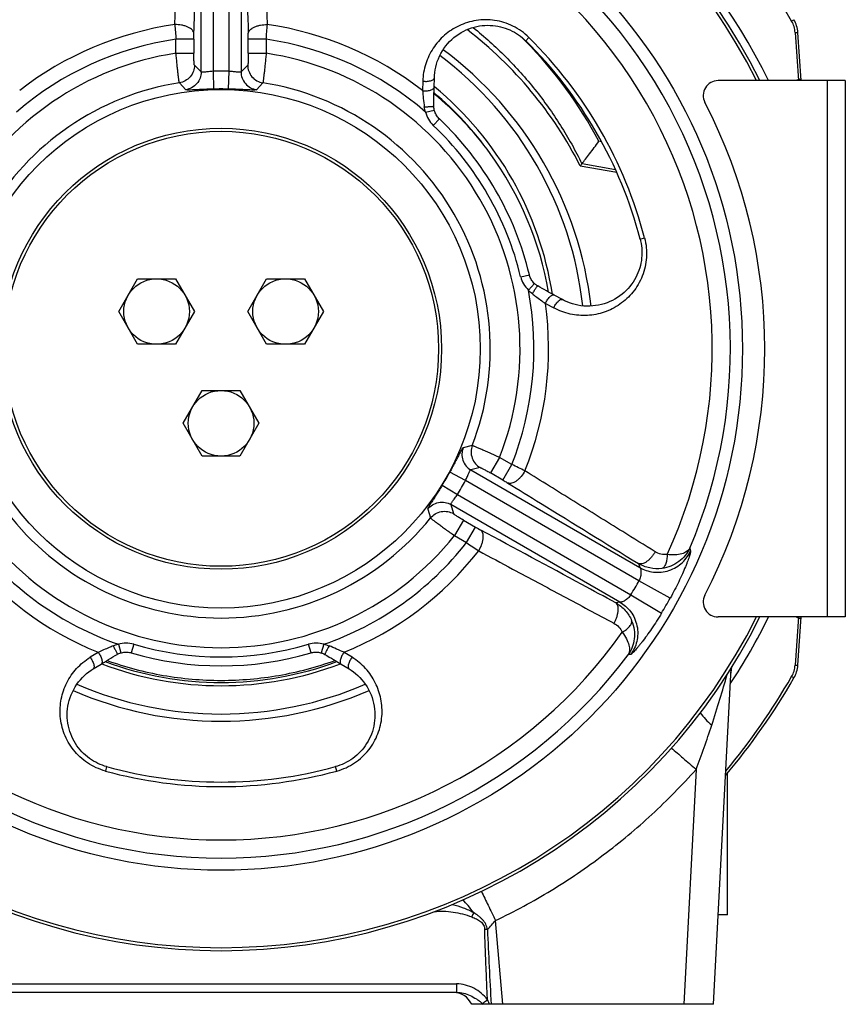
# Model space of a CAD drawing. Extents: x -3094 to 1181, y 8 to 2279.
# Tile 52 of 72: x -790 to -513, y 940 to 1270. Entities that reach past the tile are written whole.
import ezdxf

# ---------------------------------------------------------------- set-up
doc = ezdxf.new("R2010")
doc.units = 0
doc.header["$LTSCALE"] = 65.395
doc.layers.get('0').update_dxf_attribs({"linetype": 'CONTINUOUS'})

msp = doc.modelspace()

# ---------------------------------------------------------------- linework, layer by layer
at = {"color": 9, "linetype": 'CONTINUOUS'}
for p, q in [((-725.6, 1320.1), (-725.6, 1252.85)), ((-720.19, 1252.85), (-720.19, 1320.1)), ((-729.6, 1252.6), (-729.6, 1318.14)), ((-716.2, 1318.14), (-716.2, 1252.6)), ((-531.41, 1269.71), (-530.63, 1270.15)), ((-530.23, 1265.85), (-529.1, 1249.7)), ((-738.03, 1258.88), (-738.03, 1263.6)), ((-732.03, 1263.6), (-738.03, 1263.6)), ((-732.03, 1263.6), (-732.03, 1258.88)), ((-713.76, 1258.88), (-713.76, 1263.6)), ((-707.77, 1263.6), (-713.76, 1263.6)), ((-707.77, 1263.6), (-707.77, 1258.88)), ((-619.58, 1264.18), (-620.66, 1263.09)), ((-738.03, 1258.88), (-732.03, 1258.88)), ((-713.76, 1258.88), (-707.77, 1258.88)), ((-731.84, 1254.87), (-729.6, 1252.6)), ((-725.6, 1252.85), (-725.43, 1246.86)), ((-720.37, 1246.86), (-720.19, 1252.85)), ((-716.2, 1252.6), (-713.96, 1254.87)), ((-655.21, 1249.54), (-655.3, 1246.37)), ((-529.12, 1250.06), (-529.89, 1249.7)), ((-519.4, 1069.7), (-519.4, 1249.7)), ((-736.9, 1248.96), (-734.78, 1246.66)), ((-711.02, 1246.66), (-708.89, 1248.96)), ((-651.39, 1247.7), (-651.28, 1247.61)), ((-651.39, 1247.7), (-651.28, 1247.6)), ((-654.25, 1239.15), (-651.33, 1239.83)), ((-649.62, 1236.86), (-651.69, 1234.68)), ((-595.17, 1229.18), (-596.11, 1229.35)), ((-601.75, 1221.91), (-590.55, 1219.9)), ((-582.24, 1196.54), (-580.76, 1196.93)), ((-622.35, 1183.87), (-619.43, 1184.57)), ((-619.77, 1179.42), (-617.71, 1181.61)), ((-614.04, 1174.9), (-611.25, 1173.4)), ((-638.6, 1127.2), (-641.64, 1126.5)), ((-629.44, 1123.21), (-632.43, 1118.02)), ((-625.35, 1120.85), (-629.44, 1123.21)), ((-628.34, 1115.66), (-625.35, 1120.85)), ((-640.87, 1115.46), (-646.14, 1118.31)), ((-636, 1119.85), (-639.09, 1119.05)), ((-639.09, 1119.05), (-582.33, 1086.28)), ((-628.34, 1115.66), (-632.43, 1118.02)), ((-648.67, 1113.92), (-643.58, 1110.78)), ((-582.64, 1081.84), (-640.87, 1115.46)), ((-643.58, 1110.78), (-585.34, 1077.16)), ((-589.03, 1074.67), (-645.79, 1107.45)), ((-645.79, 1107.45), (-644.94, 1104.37)), ((-653.52, 1105.93), (-652.6, 1102.94)), ((-641.57, 1102.19), (-644.56, 1097)), ((-641.57, 1102.19), (-637.48, 1099.83)), ((-640.48, 1094.64), (-637.48, 1099.83)), ((-644.56, 1097), (-640.48, 1094.64)), ((-582.85, 1087.62), (-582.33, 1086.28)), ((-572.16, 1076.03), (-582.64, 1081.84)), ((-589.03, 1074.67), (-590.45, 1074.45)), ((-585.34, 1077.16), (-575.07, 1070.99)), ((-529.1, 1069.7), (-530.23, 1053.55)), ((-529.89, 1069.7), (-529.12, 1069.34)), ((-764.16, 1057.82), (-766.86, 1056.16)), ((-757.38, 1060.52), (-756.51, 1057.65)), ((-752.23, 1060.53), (-753.08, 1057.66)), ((-692.71, 1057.66), (-693.56, 1060.53)), ((-688.41, 1060.52), (-689.28, 1057.65)), ((-678.94, 1056.16), (-681.63, 1057.82)), ((-530.63, 1049.24), (-531.41, 1049.69)), ((-761.32, 1019.46), (-761.72, 1017.99)), ((-684.07, 1017.99), (-684.47, 1019.46)), ((-563.5, 1018.54), (-567.63, 939.7)), ((-628.33, 939.7), (-630.79, 967.82)), ((-802.04, 946.54), (-643.85, 946.54)), ((-643.85, 946.54), (-643.85, 943.7)), ((-635.23, 939.98), (-634.92, 939.7))]:
    msp.add_line(p, q, dxfattribs=at)
at = {"color": 6, "linetype": 'CONTINUOUS'}
for p, q in [((-528.19, 1249.7), (-529.32, 1265.87)), ((-602.35, 1221.1), (-590.13, 1218.95)), ((-757.25, 1172.2), (-750.9, 1183.2)), ((-750.9, 1183.2), (-738.2, 1183.2)), ((-738.2, 1183.2), (-731.85, 1172.2)), ((-713.95, 1172.2), (-707.6, 1183.2)), ((-707.6, 1183.2), (-694.9, 1183.2)), ((-694.9, 1183.2), (-688.54, 1172.2)), ((-750.9, 1161.2), (-757.25, 1172.2)), ((-731.85, 1172.2), (-738.2, 1161.2)), ((-707.6, 1161.2), (-713.95, 1172.2)), ((-688.54, 1172.2), (-694.9, 1161.2)), ((-738.2, 1161.2), (-750.9, 1161.2)), ((-694.9, 1161.2), (-707.6, 1161.2)), ((-735.6, 1134.7), (-729.25, 1145.7)), ((-729.25, 1145.7), (-716.55, 1145.7)), ((-716.55, 1145.7), (-710.19, 1134.7)), ((-729.25, 1123.7), (-735.6, 1134.7)), ((-710.19, 1134.7), (-716.55, 1123.7)), ((-716.55, 1123.7), (-729.25, 1123.7)), ((-529.32, 1053.52), (-528.19, 1069.7)), ((-557.63, 939.7), (-551.73, 1052.44)), ((-552.9, 969.7), (-552.9, 1017.35)), ((-552.9, 969.7), (-556.06, 969.7)), ((-643.85, 943.7), (-802.04, 943.7)), ((-557.63, 939.7), (-638.77, 939.7))]:
    msp.add_line(p, q, dxfattribs=at)
at = {"color": 7, "linetype": 'CONTINUOUS'}
for p, q in [((-651.4, 1247.46), (-651.32, 1250.64)), ((-513.4, 1249.7), (-556.08, 1249.7)), ((-513.4, 1249.7), (-513.4, 1069.7)), ((-608.35, 1176.21), (-611.14, 1177.73)), ((-513.4, 1069.7), (-556.08, 1069.7)), ((-765.87, 1052.24), (-763.15, 1053.9)), ((-682.64, 1053.9), (-679.92, 1052.24))]:
    msp.add_line(p, q, dxfattribs=at)
for points in [[(-651.32, 1250.64), (-651.29, 1251.45), (-651.2, 1252.38), (-651.06, 1253.32), (-650.87, 1254.26), (-650.63, 1255.19), (-650.33, 1256.12), (-649.98, 1257.04), (-649.58, 1257.95), (-649.13, 1258.83), (-648.63, 1259.69), (-648.09, 1260.53), (-647.5, 1261.33), (-646.86, 1262.1), (-646.19, 1262.83), (-645.48, 1263.52), (-644.73, 1264.16), (-643.96, 1264.77), (-643.15, 1265.32), (-642.33, 1265.83), (-641.48, 1266.3), (-640.62, 1266.71), (-639.74, 1267.07), (-638.85, 1267.39), (-637.96, 1267.65), (-637.06, 1267.87), (-636.16, 1268.04), (-635.25, 1268.16), (-634.36, 1268.24), (-633.46, 1268.27), (-632.58, 1268.26), (-631.7, 1268.2), (-630.83, 1268.11), (-629.98, 1267.97), (-629.14, 1267.79), (-628.31, 1267.57), (-627.5, 1267.32), (-626.71, 1267.03), (-625.94, 1266.71), (-625.19, 1266.35), (-624.46, 1265.96), (-623.75, 1265.54), (-623.06, 1265.09), (-622.4, 1264.6), (-621.76, 1264.09), (-621.14, 1263.55), (-620.66, 1263.09)], [(-651.48, 1241.19), (-651.48, 1241.95), (-651.47, 1242.85), (-651.46, 1243.73), (-651.45, 1244.57), (-651.44, 1245.38), (-651.43, 1246.16), (-651.41, 1246.91), (-651.4, 1247.46)], [(-651.33, 1239.83), (-651.36, 1239.98), (-651.41, 1240.27), (-651.45, 1240.54), (-651.47, 1240.82), (-651.48, 1241.09), (-651.48, 1241.19)], [(-649.62, 1236.86), (-649.8, 1237.03), (-650.05, 1237.31), (-650.28, 1237.6), (-650.5, 1237.91), (-650.69, 1238.23), (-650.87, 1238.56), (-651.03, 1238.9), (-651.16, 1239.25), (-651.27, 1239.61), (-651.33, 1239.83)], [(-582.24, 1196.54), (-582.08, 1195.88), (-581.92, 1195.08), (-581.79, 1194.27), (-581.71, 1193.45), (-581.66, 1192.63), (-581.65, 1191.8), (-581.68, 1190.97), (-581.75, 1190.14), (-581.85, 1189.31), (-582, 1188.49), (-582.18, 1187.66), (-582.41, 1186.84), (-582.68, 1186.02), (-582.98, 1185.21), (-583.33, 1184.41), (-583.72, 1183.63), (-584.16, 1182.85), (-584.63, 1182.09), (-585.15, 1181.35), (-585.71, 1180.63), (-586.3, 1179.94), (-586.94, 1179.27), (-587.62, 1178.63), (-588.34, 1178.02), (-589.09, 1177.44), (-589.88, 1176.9), (-590.71, 1176.4), (-591.56, 1175.94), (-592.44, 1175.52), (-593.35, 1175.15), (-594.29, 1174.83), (-595.24, 1174.56), (-596.21, 1174.34), (-597.19, 1174.18), (-598.18, 1174.07), (-599.18, 1174.01), (-600.17, 1174.01), (-601.16, 1174.06), (-602.15, 1174.17), (-603.12, 1174.33), (-604.07, 1174.54), (-605, 1174.8), (-605.91, 1175.11), (-606.79, 1175.46), (-607.64, 1175.85), (-608.35, 1176.21)], [(-617.71, 1181.61), (-617.89, 1181.78), (-618.14, 1182.06), (-618.38, 1182.35), (-618.59, 1182.65), (-618.79, 1182.97), (-618.97, 1183.3), (-619.13, 1183.64), (-619.26, 1183.99), (-619.38, 1184.35), (-619.43, 1184.57)], [(-616.61, 1180.8), (-616.71, 1180.86), (-616.94, 1181), (-617.17, 1181.16), (-617.39, 1181.33), (-617.61, 1181.52), (-617.71, 1181.61)], [(-611.14, 1177.73), (-611.64, 1178.01), (-612.29, 1178.37), (-612.97, 1178.74), (-613.68, 1179.14), (-614.42, 1179.55), (-615.18, 1179.98), (-615.96, 1180.43), (-616.61, 1180.8)], [(-757.76, 1057.1), (-757.66, 1057.16), (-757.43, 1057.29), (-757.18, 1057.4), (-756.92, 1057.51), (-756.64, 1057.61), (-756.51, 1057.65)], [(-756.51, 1057.65), (-756.28, 1057.71), (-755.91, 1057.8), (-755.54, 1057.86), (-755.17, 1057.89), (-754.79, 1057.9), (-754.42, 1057.89), (-754.04, 1057.86), (-753.67, 1057.8), (-753.31, 1057.72), (-753.08, 1057.66)], [(-692.71, 1057.66), (-692.47, 1057.72), (-692.11, 1057.8), (-691.74, 1057.86), (-691.36, 1057.89), (-690.99, 1057.9), (-690.61, 1057.89), (-690.24, 1057.85), (-689.87, 1057.79), (-689.51, 1057.71), (-689.28, 1057.65)], [(-689.28, 1057.65), (-689.14, 1057.6), (-688.87, 1057.51), (-688.6, 1057.4), (-688.36, 1057.28), (-688.12, 1057.15), (-688.03, 1057.1)], [(-763.15, 1053.9), (-762.67, 1054.19), (-762.03, 1054.58), (-761.36, 1054.98), (-760.66, 1055.4), (-759.94, 1055.83), (-759.19, 1056.27), (-758.41, 1056.73), (-757.76, 1057.1)], [(-688.03, 1057.1), (-687.37, 1056.72), (-686.59, 1056.26), (-685.84, 1055.82), (-685.12, 1055.39), (-684.42, 1054.97), (-683.75, 1054.57), (-683.11, 1054.18), (-682.64, 1053.9)], [(-761.32, 1019.46), (-761.97, 1019.65), (-762.75, 1019.92), (-763.51, 1020.21), (-764.26, 1020.55), (-764.99, 1020.92), (-765.71, 1021.32), (-766.42, 1021.76), (-767.1, 1022.23), (-767.77, 1022.74), (-768.41, 1023.28), (-769.04, 1023.85), (-769.64, 1024.46), (-770.21, 1025.1), (-770.76, 1025.77), (-771.27, 1026.47), (-771.76, 1027.21), (-772.21, 1027.97), (-772.63, 1028.76), (-773.02, 1029.57), (-773.36, 1030.42), (-773.66, 1031.28), (-773.92, 1032.17), (-774.14, 1033.08), (-774.31, 1034.01), (-774.43, 1034.95), (-774.51, 1035.9), (-774.53, 1036.87), (-774.5, 1037.84), (-774.42, 1038.81), (-774.28, 1039.78), (-774.09, 1040.75), (-773.85, 1041.71), (-773.56, 1042.66), (-773.21, 1043.59), (-772.81, 1044.51), (-772.36, 1045.4), (-771.86, 1046.26), (-771.32, 1047.09), (-770.74, 1047.89), (-770.11, 1048.65), (-769.46, 1049.37), (-768.76, 1050.05), (-768.05, 1050.68), (-767.3, 1051.27), (-766.54, 1051.81), (-765.87, 1052.24)], [(-679.92, 1052.24), (-679.25, 1051.81), (-678.48, 1051.26), (-677.74, 1050.67), (-677.02, 1050.04), (-676.33, 1049.36), (-675.67, 1048.64), (-675.05, 1047.88), (-674.46, 1047.08), (-673.92, 1046.25), (-673.43, 1045.39), (-672.98, 1044.5), (-672.58, 1043.58), (-672.23, 1042.65), (-671.94, 1041.7), (-671.7, 1040.74), (-671.51, 1039.77), (-671.37, 1038.8), (-671.29, 1037.83), (-671.26, 1036.85), (-671.29, 1035.89), (-671.36, 1034.94), (-671.48, 1034), (-671.65, 1033.07), (-671.87, 1032.16), (-672.13, 1031.27), (-672.44, 1030.41), (-672.78, 1029.56), (-673.17, 1028.75), (-673.59, 1027.96), (-674.04, 1027.2), (-674.53, 1026.46), (-675.04, 1025.76), (-675.59, 1025.09), (-676.17, 1024.45), (-676.76, 1023.85), (-677.39, 1023.27), (-678.03, 1022.73), (-678.7, 1022.23), (-679.39, 1021.75), (-680.09, 1021.32), (-680.81, 1020.91), (-681.54, 1020.54), (-682.29, 1020.21), (-683.06, 1019.91), (-683.83, 1019.65), (-684.47, 1019.46)]]:
    msp.add_lwpolyline(points, dxfattribs=at)
for radius in [175, 87]:
    msp.add_circle((-722.9, 1159.7), radius, dxfattribs=at)
at = {"color": 6, "linetype": 'CONTINUOUS'}
for centre, radius in [((-722.9, 1159.7), 74), ((-722.9, 1159.7), 73), ((-744.55, 1172.2), 11), ((-701.25, 1172.2), 11), ((-722.9, 1134.7), 11)]:
    msp.add_circle(centre, radius, dxfattribs=at)
at = {"color": 9, "linetype": 'CONTINUOUS'}
for centre, radius, start, end in [((-722.9, 1159.7), 220.84, 29.8768, 72.5533), ((-722.9, 1159.7), 204.6, 26.0978, 69.0577), ((-722.9, 1159.7), 170.93, 96.9421, 203.0579), ((-722.9, 1159.7), 170.93, 336.9421, 83.0579), ((-722.9, 1159.7), 164.85, 95.2438, 204.7562), ((-722.9, 1159.7), 164.85, 335.2438, 84.7562), ((-22999.57, 2015.76), 22273.7, 358.077459, 358.209864), ((25147.99, 2132.13), 25869.79, 181.799083, 181.913083), ((-539.22, 1265.22), 9.01, 4.0079, 29.8736), ((-722.9, 1159.7), 109.91, 98.1159, 127.9489), ((-407.22, 1292.3), 332.05, 184.1084, 184.958), ((-1016.51, 1290.55), 309.92, 355.0117, 355.9219), ((-722.9, 1159.7), 109.91, 52.0511, 81.8843), ((-722.9, 1159.7), 105, 98.2841, 130.8281), ((-781.24, 1263.68), 67.48, 359.9331, 1.6227), ((-722.9, 1159.7), 105, 49.1719, 81.7159), ((-722.92, 1162.26), 143.46, 44.5973, 45.4756), ((-722.89, 1162.28), 143.43, 27.8773, 44.5981), ((-722.9, 1159.7), 146.93, 14.6783, 45.3217), ((-722.9, 1159.7), 100.33, 98.6725, 201.3275), ((-722.9, 1159.7), 100.33, 338.6725, 81.3275), ((-722.9, 1160.49), 122.17, 6.3948, 53.0622), ((-722.9, 1159.7), 93.19, 88.3372, 91.6628), ((-722.9, 1159.7), 90.35, 98.9163, 201.0837), ((-722.9, 1159.7), 87.2, 88.3372, 91.6628), ((-722.9, 1159.7), 90.35, 338.9163, 81.0837), ((-452.77, 1266.54), 203.54, 185.6878, 187.2226), ((-722.9, 1160.84), 112.51, 8.8014, 50.4596), ((-722.9, 1160.7), 111, 35.5833, 49.9184), ((-645.5, 1241.2), 8.99, 193.202, 226.4823), ((-722.9, 1159.7), 103.41, 13.52, 46.48), ((-613.61, 1185.97), 8.99, 193.5177, 226.798), ((-722.9, 1159.7), 105, 338.2841, 10.8281), ((-722.9, 1159.7), 109.91, 338.1156, 7.9489), ((-756.41, 839.94), 309.98, 64.0782, 64.9882), ((-722.9, 1159.7), 87.2, 328.3372, 331.6628), ((-722.9, 1159.7), 93.19, 328.3372, 331.6628), ((-722.9, 1159.7), 90.35, 218.9163, 321.0837), ((-603.67, 1158.24), 67.49, 239.9331, 241.6226), ((-722.9, 1159.7), 105, 218.2841, 250.8281), ((-722.9, 1159.7), 100.33, 218.6725, 321.3275), ((-722.9, 1159.7), 105, 289.1719, 321.7159), ((-450.32, 1366.64), 331.88, 235.0418, 235.8918), ((-722.9, 1159.7), 109.91, 218.1156, 247.9489), ((-722.9, 1159.7), 109.91, 292.0511, 321.8841), ((-722.9, 1159.7), 160.42, 329.0341, 330.9659), ((-722.9, 1159.7), 172.4, 329.0341, 330.9659), ((-722.9, 1159.7), 204.6, 326.6456, 333.9022), ((-722.9, 1159.7), 164.85, 215.2438, 324.7562), ((-754.78, 1051.92), 8.99, 73.5177, 106.798), ((-691.01, 1051.92), 8.99, 73.202, 106.4823), ((-722.9, 1159.7), 103.41, 253.52, 286.48), ((-765.43, 872.34), 203.54, 65.6878, 67.2226), ((-722.9, 1159.7), 170.93, 216.9421, 323.0579), ((-722.9, 1158.7), 111, 249.5021, 290.4979), ((-722.9, 1159.12), 112.5, 249.1324, 290.8676), ((-539.22, 1054.18), 9.01, 330.124, 355.9954), ((-722.9, 1159.7), 220.84, 320.082, 330.1231), ((-722.9, 1159.31), 122.18, 246.6662, 293.3337), ((-722.9, 1159.7), 146.93, 254.6783, 285.3217), ((-511.89, 918.99), 136.38, 157.8241, 158.4705), ((-632.66, 908.93), 55.86, 90.891, 91.8091), ((1594.69, 1065.52), 2230.49, 182.58875, 183.23388)]:
    msp.add_arc(centre, radius, start, end, dxfattribs=at)
at = {"color": 7, "linetype": 'CONTINUOUS'}
for centre, radius, start, end in [((-722.9, 1159.7), 202, 26.461, 153.539), ((-722.9, 1159.7), 201, 26.6027, 153.3972), ((-722.9, 1159.7), 145.41, 14.6784, 45.3216), ((-556.08, 1244.7), 5, 90, 207.3522), ((-720.4, 1159.7), 180, 332.6478, 27.3522), ((-722.9, 1159.7), 106.41, 13.5201, 46.4799), ((-556.08, 1074.7), 5, 152.6478, 270), ((-722.9, 1159.7), 202, 206.461, 333.539), ((-722.9, 1159.7), 201, 206.6027, 333.3972), ((-722.9, 1159.7), 106.41, 253.5201, 286.4799), ((-722.9, 1159.7), 145.41, 254.6784, 285.3216)]:
    msp.add_arc(centre, radius, start, end, dxfattribs=at)
at = {"color": 6, "linetype": 'CONTINUOUS'}
for centre, radius, start, end in [((-539.3, 1265.17), 10, 4, 29.8769), ((-722.9, 1159.7), 135.28, 26.9943, 52.373), ((-722.9, 1159.7), 125, 6.5874, 53.4125), ((-721.62, 1160.61), 110.01, 36.0056, 50.3618), ((-722.9, 1159.7), 111.58, 9.8231, 35.9961), ((-599.81, 1220.35), 2.5, 141.1447, 143.5792), ((-536.83, 1049.99), 15, 169.7043, 176.8441), ((-539.3, 1054.22), 10, 330.1231, 356), ((-722.9, 1159.7), 221.74, 319.7722, 330.1231), ((-722.9, 1159.7), 125, 246.5877, 293.4123), ((-645.1, 936.7), 7, 25.3769, 90)]:
    msp.add_arc(centre, radius, start, end, dxfattribs=at)
at = {"color": 9, "linetype": 'CONTINUOUS'}
for points, knots in [([(-732.01, 1265.59), (-731.88, 1269.88), (-731.38, 1287.02), (-730.88, 1304.17), (-730.5, 1317.02)], [0, 0, 0, 0, 0.250179, 1, 1, 1, 1]), ([(-715.29, 1317.02), (-715.17, 1312.74), (-714.66, 1295.59), (-714.16, 1278.45), (-713.79, 1265.59)], [0, 0, 0, 0, 0.249851, 1, 1, 1, 1]), ([(-619.58, 1264.18), (-620.37, 1264.95), (-622.06, 1266.37), (-624.89, 1268.06), (-627.92, 1269.27), (-632.05, 1270.21), (-637.28, 1270.19), (-643.11, 1268.39), (-648.09, 1265.13), (-651.94, 1260.7), (-654.48, 1255.4), (-655.15, 1251.5), (-655.21, 1249.54)], [0, 0, 0, 0, 0.068086, 0.135771, 0.202707, 0.268649, 0.396727, 0.52043, 0.640822, 0.75953, 0.878515, 1, 1, 1, 1]), ([(-732.01, 1265.59), (-732.02, 1265.78), (-732.14, 1266.18), (-732.55, 1266.74), (-733.19, 1267.26), (-734.03, 1267.72), (-735.04, 1268.09), (-736.51, 1268.43), (-737.66, 1268.52), (-738.41, 1268.51)], [0, 0, 0, 0, 0.074313, 0.163311, 0.271827, 0.400366, 0.544975, 0.698538, 1, 1, 1, 1]), ([(-713.79, 1265.59), (-713.77, 1265.78), (-713.65, 1266.18), (-713.24, 1266.74), (-712.6, 1267.26), (-711.76, 1267.72), (-710.75, 1268.09), (-709.28, 1268.43), (-708.14, 1268.52), (-707.38, 1268.51)], [0, 0, 0, 0, 0.074313, 0.163311, 0.271827, 0.400365, 0.544974, 0.698538, 1, 1, 1, 1]), ([(-638.31, 1267.56), (-634.48, 1264.47), (-627.17, 1257.88), (-617.34, 1246.86), (-608.78, 1234.84), (-603.97, 1226.24), (-601.82, 1221.83)], [0, 0, 0, 0, 0.250051, 0.500068, 0.75005, 1, 1, 1, 1]), ([(-530.23, 1265.85), (-530.12, 1265.86), (-529.95, 1265.87), (-529.73, 1265.88), (-529.59, 1265.88), (-529.48, 1265.88), (-529.4, 1265.88), (-529.35, 1265.88), (-529.33, 1265.88), (-529.32, 1265.87), (-529.32, 1265.87)], [0, 0, 0, 0, 0.375003, 0.552807, 0.710013, 0.836832, 0.928078, 0.981153, 0.994324, 1, 1, 1, 1]), ([(-732.03, 1263.6), (-732.03, 1263.77), (-732.03, 1264.44), (-732.02, 1265.1), (-732.01, 1265.59)], [0, 0, 0, 0, 0.260325, 1, 1, 1, 1]), ([(-736.9, 1248.96), (-736.91, 1248.99), (-736.93, 1249.08), (-736.97, 1249.27), (-737.01, 1249.54), (-737.07, 1249.89), (-737.12, 1250.33), (-737.22, 1251.06), (-737.34, 1252.14), (-737.51, 1253.6), (-737.68, 1255.25), (-737.85, 1257.03), (-737.97, 1258.26), (-738.03, 1258.88)], [0, 0, 0, 0, 0.010209, 0.02917, 0.056768, 0.092769, 0.136858, 0.188643, 0.313379, 0.46252, 0.630738, 0.812041, 1, 1, 1, 1]), ([(-731.84, 1254.87), (-731.85, 1254.88), (-731.86, 1254.92), (-731.88, 1254.99), (-731.9, 1255.1), (-731.91, 1255.25), (-731.93, 1255.42), (-731.95, 1255.72), (-731.98, 1256.15), (-732, 1256.74), (-732.02, 1257.41), (-732.03, 1258.13), (-732.03, 1258.63), (-732.03, 1258.88)], [0, 0, 0, 0, 0.010653, 0.029627, 0.057068, 0.092872, 0.136826, 0.188496, 0.312999, 0.4621, 0.630335, 0.811799, 1, 1, 1, 1]), ([(-713.76, 1258.88), (-713.76, 1258.63), (-713.76, 1258.13), (-713.77, 1257.41), (-713.79, 1256.74), (-713.81, 1256.15), (-713.84, 1255.72), (-713.86, 1255.42), (-713.88, 1255.25), (-713.9, 1255.1), (-713.91, 1254.99), (-713.93, 1254.92), (-713.95, 1254.88), (-713.96, 1254.87)], [0, 0, 0, 0, 0.188201, 0.369665, 0.5379, 0.687001, 0.811504, 0.863174, 0.907128, 0.942932, 0.970373, 0.989347, 1, 1, 1, 1]), ([(-707.77, 1258.88), (-707.82, 1258.26), (-707.94, 1257.03), (-708.11, 1255.25), (-708.29, 1253.6), (-708.45, 1252.14), (-708.58, 1251.06), (-708.67, 1250.33), (-708.73, 1249.89), (-708.78, 1249.54), (-708.82, 1249.27), (-708.86, 1249.08), (-708.88, 1248.99), (-708.89, 1248.96)], [0, 0, 0, 0, 0.187959, 0.369262, 0.53748, 0.68662, 0.811357, 0.863142, 0.907231, 0.943232, 0.97083, 0.989791, 1, 1, 1, 1]), ([(-731.84, 1254.87), (-731.84, 1254.2), (-732.08, 1252.8), (-733.16, 1250.92), (-734.84, 1249.54), (-736.22, 1249.06), (-736.9, 1248.96)], [0, 0, 0, 0, 0.238275, 0.494885, 0.754306, 1, 1, 1, 1]), ([(-729.6, 1252.6), (-729.6, 1251.92), (-729.85, 1250.49), (-730.96, 1248.59), (-732.69, 1247.21), (-734.09, 1246.76), (-734.78, 1246.66)], [0, 0, 0, 0, 0.238947, 0.496139, 0.755461, 1, 1, 1, 1]), ([(-725.6, 1252.85), (-726.1, 1252.81), (-726.83, 1252.74), (-727.75, 1252.63), (-728.34, 1252.56), (-728.83, 1252.51), (-729.16, 1252.49), (-729.37, 1252.5), (-729.49, 1252.52), (-729.58, 1252.56), (-729.6, 1252.6)], [0, 0, 0, 0, 0.373181, 0.542032, 0.690535, 0.81316, 0.906078, 0.940604, 0.967236, 1, 1, 1, 1]), ([(-716.2, 1252.6), (-716.21, 1252.56), (-716.3, 1252.52), (-716.42, 1252.5), (-716.63, 1252.49), (-716.97, 1252.51), (-717.45, 1252.56), (-718.04, 1252.63), (-718.96, 1252.74), (-719.69, 1252.81), (-720.19, 1252.85)], [0, 0, 0, 0, 0.032764, 0.059396, 0.093922, 0.18684, 0.309465, 0.457968, 0.626819, 1, 1, 1, 1]), ([(-716.2, 1252.6), (-716.2, 1251.92), (-715.95, 1250.49), (-714.84, 1248.59), (-713.1, 1247.21), (-711.71, 1246.76), (-711.02, 1246.66)], [0, 0, 0, 0, 0.238947, 0.496139, 0.755461, 1, 1, 1, 1]), ([(-713.96, 1254.87), (-713.95, 1254.2), (-713.71, 1252.8), (-712.64, 1250.92), (-710.95, 1249.54), (-709.57, 1249.06), (-708.89, 1248.96)], [0, 0, 0, 0, 0.238275, 0.494885, 0.754306, 1, 1, 1, 1]), ([(-655.21, 1249.54), (-654.78, 1249.47), (-654.12, 1249.44), (-653.24, 1249.51), (-652.6, 1249.64), (-652.05, 1249.83), (-651.65, 1250.07), (-651.39, 1250.34), (-651.32, 1250.55), (-651.32, 1250.64)], [0, 0, 0, 0, 0.296784, 0.458124, 0.612422, 0.747433, 0.855513, 0.936869, 1, 1, 1, 1]), ([(-528.22, 1250.08), (-528.22, 1250.08), (-528.22, 1250.09), (-528.24, 1250.09), (-528.26, 1250.09), (-528.3, 1250.09), (-528.38, 1250.09), (-528.49, 1250.09), (-528.62, 1250.08), (-528.84, 1250.07), (-529.01, 1250.06), (-529.12, 1250.06)], [0, 0, 0, 0, 0.005941, 0.020414, 0.043915, 0.076337, 0.166914, 0.289205, 0.4391, 0.611526, 1, 1, 1, 1]), ([(-725.43, 1246.86), (-726.03, 1246.85), (-727.22, 1246.81), (-728.94, 1246.74), (-730.52, 1246.66), (-731.89, 1246.6), (-732.89, 1246.56), (-733.55, 1246.55), (-733.95, 1246.55), (-734.26, 1246.56), (-734.5, 1246.58), (-734.67, 1246.61), (-734.75, 1246.64), (-734.78, 1246.66)], [0, 0, 0, 0, 0.194584, 0.380793, 0.551094, 0.699316, 0.820812, 0.870478, 0.912357, 0.946254, 0.972057, 0.989813, 1, 1, 1, 1]), ([(-711.02, 1246.66), (-711.04, 1246.64), (-711.13, 1246.61), (-711.29, 1246.58), (-711.53, 1246.56), (-711.85, 1246.55), (-712.24, 1246.55), (-712.9, 1246.56), (-713.9, 1246.6), (-715.27, 1246.66), (-716.85, 1246.74), (-718.57, 1246.81), (-719.76, 1246.85), (-720.37, 1246.86)], [0, 0, 0, 0, 0.010187, 0.027942, 0.053745, 0.087641, 0.12952, 0.179186, 0.300682, 0.448906, 0.61921, 0.805421, 1, 1, 1, 1]), ([(-655.3, 1246.37), (-654.88, 1246.31), (-654.21, 1246.27), (-653.32, 1246.34), (-652.68, 1246.47), (-652.13, 1246.66), (-651.72, 1246.9), (-651.47, 1247.16), (-651.4, 1247.37), (-651.4, 1247.46)], [0, 0, 0, 0, 0.297148, 0.458922, 0.613611, 0.748787, 0.856701, 0.937563, 1, 1, 1, 1]), ([(-654.69, 1240.95), (-654.31, 1240.95), (-653.73, 1240.95), (-652.99, 1240.98), (-652.48, 1241), (-652.06, 1241.04), (-651.76, 1241.08), (-651.58, 1241.12), (-651.5, 1241.16), (-651.48, 1241.18), (-651.48, 1241.19)], [0, 0, 0, 0, 0.354539, 0.531837, 0.692548, 0.824704, 0.920293, 0.976666, 0.991565, 1, 1, 1, 1]), ([(-580.76, 1196.93), (-580.48, 1195.86), (-580.09, 1193.69), (-580.04, 1190.39), (-580.51, 1187.17), (-581.77, 1183.12), (-584.4, 1178.6), (-588.87, 1174.45), (-594.18, 1171.77), (-599.94, 1170.64), (-605.81, 1171.1), (-609.52, 1172.47), (-611.25, 1173.4)], [0, 0, 0, 0, 0.068086, 0.13577, 0.202706, 0.268645, 0.396721, 0.520422, 0.640812, 0.759519, 0.878508, 1, 1, 1, 1]), ([(-618.42, 1178.14), (-618.24, 1178.46), (-617.96, 1178.94), (-617.58, 1179.56), (-617.3, 1179.99), (-617.05, 1180.34), (-616.86, 1180.6), (-616.73, 1180.74), (-616.65, 1180.8), (-616.62, 1180.8), (-616.61, 1180.8)], [0, 0, 0, 0, 0.340898, 0.515562, 0.677332, 0.813509, 0.914245, 0.975026, 0.991116, 1, 1, 1, 1]), ([(-618.42, 1178.14), (-618.05, 1177.85), (-616.6, 1176.76), (-615.13, 1175.68), (-614.04, 1174.9)], [0, 0, 0, 0, 0.258097, 1, 1, 1, 1]), ([(-614.04, 1174.9), (-613.88, 1175.3), (-613.58, 1175.9), (-613.07, 1176.63), (-612.64, 1177.12), (-612.2, 1177.5), (-611.79, 1177.74), (-611.43, 1177.82), (-611.22, 1177.78), (-611.14, 1177.73)], [0, 0, 0, 0, 0.297148, 0.458922, 0.613611, 0.748787, 0.856701, 0.937563, 1, 1, 1, 1]), ([(-611.25, 1173.4), (-611.09, 1173.8), (-610.79, 1174.39), (-610.28, 1175.12), (-609.85, 1175.61), (-609.41, 1175.98), (-609, 1176.22), (-608.64, 1176.3), (-608.43, 1176.25), (-608.35, 1176.21)], [0, 0, 0, 0, 0.2972, 0.458641, 0.612927, 0.747827, 0.855754, 0.936974, 1, 1, 1, 1]), ([(-638.6, 1127.2), (-638.84, 1126.55), (-639.12, 1125.13), (-638.76, 1122.97), (-637.67, 1121.1), (-636.58, 1120.19), (-636, 1119.85)], [0, 0, 0, 0, 0.245694, 0.505115, 0.761725, 1, 1, 1, 1]), ([(-629.44, 1123.21), (-630, 1123.47), (-631.12, 1123.98), (-632.75, 1124.72), (-634.27, 1125.4), (-635.62, 1125.99), (-636.62, 1126.42), (-637.29, 1126.7), (-637.7, 1126.87), (-638.03, 1127), (-638.29, 1127.1), (-638.47, 1127.16), (-638.56, 1127.19), (-638.6, 1127.2)], [0, 0, 0, 0, 0.187959, 0.369262, 0.53748, 0.68662, 0.811357, 0.863142, 0.907231, 0.943232, 0.97083, 0.989791, 1, 1, 1, 1]), ([(-641.64, 1126.5), (-641.67, 1126.5), (-641.74, 1126.44), (-641.85, 1126.31), (-641.99, 1126.11), (-642.15, 1125.84), (-642.35, 1125.5), (-642.67, 1124.92), (-643.14, 1124.04), (-643.77, 1122.81), (-644.5, 1121.41), (-645.3, 1119.89), (-645.86, 1118.84), (-646.14, 1118.31)], [0, 0, 0, 0, 0.010188, 0.027943, 0.053746, 0.087643, 0.129523, 0.17919, 0.300687, 0.448913, 0.619215, 0.805421, 1, 1, 1, 1]), ([(-641.64, 1126.5), (-641.9, 1125.86), (-642.21, 1124.42), (-641.88, 1122.23), (-640.79, 1120.32), (-639.68, 1119.39), (-639.09, 1119.05)], [0, 0, 0, 0, 0.244539, 0.503861, 0.761053, 1, 1, 1, 1]), ([(-640.87, 1115.46), (-640.65, 1115.92), (-640.35, 1116.58), (-639.98, 1117.43), (-639.75, 1117.98), (-639.55, 1118.43), (-639.4, 1118.73), (-639.29, 1118.9), (-639.21, 1119), (-639.14, 1119.06), (-639.09, 1119.05)], [0, 0, 0, 0, 0.373184, 0.542035, 0.690538, 0.813162, 0.90608, 0.940605, 0.967237, 1, 1, 1, 1]), ([(-636, 1119.85), (-635.99, 1119.86), (-635.95, 1119.85), (-635.88, 1119.83), (-635.77, 1119.79), (-635.64, 1119.73), (-635.48, 1119.66), (-635.21, 1119.53), (-634.82, 1119.34), (-634.3, 1119.06), (-633.71, 1118.74), (-633.08, 1118.39), (-632.65, 1118.14), (-632.43, 1118.02)], [0, 0, 0, 0, 0.010654, 0.029627, 0.057068, 0.092872, 0.136826, 0.188496, 0.313, 0.4621, 0.630336, 0.8118, 1, 1, 1, 1]), ([(-620.9, 1118.73), (-621.27, 1118.07), (-621.93, 1117.12), (-622.95, 1116.02), (-623.78, 1115.33), (-624.6, 1114.83), (-625.37, 1114.54), (-626.06, 1114.47), (-626.47, 1114.56), (-626.63, 1114.64)], [0, 0, 0, 0, 0.301462, 0.455026, 0.599635, 0.728173, 0.836689, 0.925687, 1, 1, 1, 1]), ([(-577.18, 1091.56), (-580.83, 1093.82), (-589.94, 1099.47), (-604.51, 1108.53), (-615.44, 1115.32), (-620.9, 1118.73)], [0, 0, 0, 0, 0.249834, 0.624761, 1, 1, 1, 1]), ([(-648.67, 1113.92), (-648.99, 1113.41), (-649.62, 1112.4), (-650.54, 1110.94), (-651.39, 1109.61), (-652.13, 1108.46), (-652.66, 1107.61), (-653.01, 1107.04), (-653.2, 1106.7), (-653.35, 1106.42), (-653.46, 1106.2), (-653.51, 1106.05), (-653.53, 1105.96), (-653.52, 1105.93)], [0, 0, 0, 0, 0.194583, 0.380787, 0.55109, 0.699315, 0.820809, 0.870476, 0.912356, 0.946252, 0.972056, 0.989812, 1, 1, 1, 1]), ([(-628.34, 1115.66), (-628.19, 1115.57), (-627.62, 1115.24), (-627.05, 1114.9), (-626.63, 1114.64)], [0, 0, 0, 0, 0.260325, 1, 1, 1, 1]), ([(-626.63, 1114.64), (-622.98, 1112.39), (-608.39, 1103.38), (-593.79, 1094.38), (-582.85, 1087.62)], [0, 0, 0, 0, 0.250179, 1, 1, 1, 1]), ([(-645.79, 1107.45), (-645.82, 1107.48), (-645.81, 1107.58), (-645.77, 1107.69), (-645.67, 1107.88), (-645.48, 1108.16), (-645.2, 1108.55), (-644.84, 1109.03), (-644.28, 1109.77), (-643.86, 1110.36), (-643.58, 1110.78)], [0, 0, 0, 0, 0.032763, 0.059395, 0.09392, 0.186838, 0.309463, 0.457967, 0.626818, 1, 1, 1, 1]), ([(-653.52, 1105.93), (-653.09, 1106.48), (-652, 1107.46), (-649.94, 1108.27), (-647.74, 1108.28), (-646.38, 1107.78), (-645.79, 1107.45)], [0, 0, 0, 0, 0.244539, 0.503861, 0.761053, 1, 1, 1, 1]), ([(-652.6, 1102.94), (-652.16, 1103.48), (-651.07, 1104.43), (-649.02, 1105.2), (-646.86, 1105.19), (-645.52, 1104.7), (-644.94, 1104.37)], [0, 0, 0, 0, 0.245694, 0.505115, 0.761725, 1, 1, 1, 1]), ([(-641.57, 1102.19), (-641.79, 1102.32), (-642.22, 1102.57), (-642.83, 1102.94), (-643.41, 1103.29), (-643.91, 1103.6), (-644.27, 1103.84), (-644.51, 1104.01), (-644.66, 1104.11), (-644.77, 1104.2), (-644.86, 1104.27), (-644.91, 1104.32), (-644.94, 1104.35), (-644.94, 1104.37)], [0, 0, 0, 0, 0.1882, 0.369664, 0.5379, 0.687, 0.811504, 0.863174, 0.907128, 0.942932, 0.970373, 0.989346, 1, 1, 1, 1]), ([(-652.6, 1102.94), (-652.58, 1102.91), (-652.51, 1102.85), (-652.36, 1102.72), (-652.15, 1102.55), (-651.87, 1102.33), (-651.52, 1102.06), (-650.94, 1101.62), (-650.07, 1100.97), (-648.88, 1100.09), (-647.54, 1099.12), (-646.08, 1098.08), (-645.08, 1097.36), (-644.56, 1097)], [0, 0, 0, 0, 0.010209, 0.02917, 0.056768, 0.092769, 0.136858, 0.188643, 0.313379, 0.46252, 0.630738, 0.812041, 1, 1, 1, 1]), ([(-636.42, 1091.85), (-636.04, 1092.5), (-635.54, 1093.54), (-635.1, 1094.98), (-634.92, 1096.04), (-634.89, 1097), (-635.02, 1097.82), (-635.3, 1098.45), (-635.59, 1098.75), (-635.74, 1098.86)], [0, 0, 0, 0, 0.301462, 0.455025, 0.599634, 0.728173, 0.836689, 0.925687, 1, 1, 1, 1]), ([(-590.45, 1074.45), (-594.23, 1076.48), (-609.32, 1084.62), (-624.42, 1092.76), (-635.74, 1098.86)], [0, 0, 0, 0, 0.249851, 1, 1, 1, 1]), ([(-636.42, 1091.85), (-632.63, 1089.83), (-623.17, 1084.78), (-608.04, 1076.69), (-596.7, 1070.61), (-591.03, 1067.57)], [0, 0, 0, 0, 0.250202, 0.625218, 1, 1, 1, 1]), ([(-577.18, 1091.56), (-577.37, 1091.25), (-577.77, 1090.62), (-578.46, 1089.73), (-579.12, 1089.05), (-579.67, 1088.57), (-580.2, 1088.17), (-580.85, 1087.78), (-581.61, 1087.51), (-582.28, 1087.45), (-582.68, 1087.55), (-582.85, 1087.62)], [0, 0, 0, 0, 0.149008, 0.303793, 0.45702, 0.530582, 0.60085, 0.728455, 0.836376, 0.925314, 1, 1, 1, 1]), ([(-582.33, 1086.28), (-581.66, 1085.89), (-580.19, 1085.23), (-577.76, 1084.68), (-575.16, 1084.65), (-572.54, 1085.21), (-570.12, 1086.33), (-568.04, 1087.91), (-566.43, 1089.8), (-565.64, 1091.21), (-565.34, 1091.92)], [0, 0, 0, 0, 0.115112, 0.238282, 0.367488, 0.499947, 0.632415, 0.761647, 0.884851, 1, 1, 1, 1]), ([(-573.2, 1090.67), (-573.89, 1090.58), (-575.3, 1090.66), (-576.6, 1091.2), (-577.18, 1091.56)], [0, 0, 0, 0, 0.50108, 1, 1, 1, 1]), ([(-565.62, 1092.75), (-566.03, 1091.88), (-567.07, 1090.21), (-569.24, 1088.15), (-571.92, 1086.66), (-573.93, 1086.13), (-574.96, 1085.99)], [0, 0, 0, 0, 0.240856, 0.486551, 0.739287, 1, 1, 1, 1]), ([(-573.2, 1090.67), (-573.2, 1090.13), (-573.25, 1089.34), (-573.44, 1088.32), (-573.64, 1087.63), (-573.9, 1087.02), (-574.28, 1086.42), (-574.68, 1086.08), (-574.96, 1085.99)], [0, 0, 0, 0, 0.305539, 0.453769, 0.592574, 0.717844, 0.827318, 1, 1, 1, 1]), ([(-565.62, 1092.75), (-565.74, 1092.54), (-566.05, 1092.12), (-566.66, 1091.61), (-567.43, 1091.18), (-568.71, 1090.72), (-570.67, 1090.45), (-572.31, 1090.55), (-573.2, 1090.67)], [0, 0, 0, 0, 0.089293, 0.184691, 0.289269, 0.405172, 0.675529, 1, 1, 1, 1]), ([(-565.34, 1091.92), (-565.33, 1091.89), (-565.32, 1091.83), (-565.33, 1091.64), (-565.39, 1091.31), (-565.51, 1090.81), (-565.7, 1090.18), (-565.96, 1089.42), (-566.27, 1088.54), (-566.65, 1087.56), (-567.24, 1086.08), (-568.12, 1084.05), (-569.32, 1081.47), (-570.67, 1078.77), (-571.65, 1076.94), (-572.16, 1076.03)], [0, 0, 0, 0, 0.00489, 0.011918, 0.032691, 0.062381, 0.100634, 0.146948, 0.200725, 0.261316, 0.328056, 0.477161, 0.642496, 0.818572, 1, 1, 1, 1]), ([(-574.96, 1085.99), (-576.32, 1085.81), (-579.1, 1085.91), (-581.68, 1086.93), (-582.85, 1087.62)], [0, 0, 0, 0, 0.50056, 1, 1, 1, 1]), ([(-582.33, 1086.28), (-582.27, 1086.22), (-582.16, 1086.03), (-582.05, 1085.66), (-581.98, 1085.17), (-581.95, 1084.35), (-582.1, 1083.2), (-582.42, 1082.29), (-582.64, 1081.84)], [0, 0, 0, 0, 0.056413, 0.139689, 0.248187, 0.377237, 0.676242, 1, 1, 1, 1]), ([(-591.03, 1067.57), (-590.85, 1067.89), (-590.51, 1068.55), (-590.09, 1069.59), (-589.83, 1070.49), (-589.69, 1071.21), (-589.61, 1071.87), (-589.59, 1072.63), (-589.74, 1073.43), (-590.02, 1074.04), (-590.3, 1074.34), (-590.45, 1074.45)], [0, 0, 0, 0, 0.148258, 0.302483, 0.455436, 0.52898, 0.599304, 0.7272, 0.835543, 0.924915, 1, 1, 1, 1]), ([(-590.45, 1074.45), (-589.27, 1073.79), (-587.1, 1072.06), (-585.62, 1069.7), (-585.1, 1068.44)], [0, 0, 0, 0, 0.49944, 1, 1, 1, 1]), ([(-585.34, 1077.16), (-585.62, 1076.74), (-586.24, 1076.01), (-587.17, 1075.31), (-587.9, 1074.92), (-588.36, 1074.74), (-588.73, 1074.65), (-588.95, 1074.65), (-589.03, 1074.67)], [0, 0, 0, 0, 0.323788, 0.622806, 0.751844, 0.860326, 0.943592, 1, 1, 1, 1]), ([(-589.03, 1074.67), (-588.36, 1074.29), (-587.05, 1073.34), (-585.36, 1071.52), (-584.04, 1069.27), (-583.21, 1066.73), (-582.97, 1064.07), (-583.3, 1061.48), (-584.13, 1059.14), (-584.96, 1057.76), (-585.42, 1057.13)], [0, 0, 0, 0, 0.115113, 0.238282, 0.367488, 0.499947, 0.632415, 0.761647, 0.884851, 1, 1, 1, 1]), ([(-575.07, 1070.99), (-575.61, 1070.09), (-576.7, 1068.33), (-578.36, 1065.8), (-579.99, 1063.48), (-581.31, 1061.71), (-582.3, 1060.45), (-582.96, 1059.63), (-583.56, 1058.92), (-584.09, 1058.33), (-584.55, 1057.84), (-584.91, 1057.49), (-585.17, 1057.27), (-585.33, 1057.17), (-585.39, 1057.14), (-585.42, 1057.13)], [0, 0, 0, 0, 0.181434, 0.357514, 0.522847, 0.671948, 0.73868, 0.799273, 0.853049, 0.899362, 0.937618, 0.967309, 0.988082, 0.99511, 1, 1, 1, 1]), ([(-591.03, 1067.57), (-590.43, 1067.25), (-589.31, 1066.39), (-588.54, 1065.21), (-588.26, 1064.57)], [0, 0, 0, 0, 0.49892, 1, 1, 1, 1]), ([(-588.26, 1064.57), (-587.78, 1064.85), (-587.1, 1065.3), (-586.3, 1066), (-585.8, 1066.52), (-585.43, 1067.05), (-585.12, 1067.66), (-585.04, 1068.16), (-585.1, 1068.44)], [0, 0, 0, 0, 0.31798, 0.46841, 0.606802, 0.729507, 0.835239, 1, 1, 1, 1]), ([(-585.1, 1068.44), (-584.7, 1067.47), (-584.16, 1065.47), (-584.11, 1062.4), (-584.81, 1059.5), (-585.73, 1057.75), (-586.28, 1056.97)], [0, 0, 0, 0, 0.260715, 0.513446, 0.759139, 1, 1, 1, 1]), ([(-529.12, 1069.34), (-529.01, 1069.33), (-528.84, 1069.32), (-528.62, 1069.31), (-528.49, 1069.31), (-528.38, 1069.3), (-528.3, 1069.3), (-528.26, 1069.3), (-528.24, 1069.31), (-528.22, 1069.31), (-528.22, 1069.31), (-528.22, 1069.31)], [0, 0, 0, 0, 0.388433, 0.560844, 0.710741, 0.833048, 0.923647, 0.956077, 0.979583, 0.994058, 1, 1, 1, 1]), ([(-588.26, 1064.57), (-587.72, 1063.86), (-586.81, 1062.49), (-586.06, 1060.65), (-585.82, 1059.32), (-585.81, 1058.44), (-585.95, 1057.65), (-586.16, 1057.18), (-586.28, 1056.97)], [0, 0, 0, 0, 0.324471, 0.594828, 0.710731, 0.815309, 0.910707, 1, 1, 1, 1]), ([(-759.16, 1060), (-759.6, 1059.82), (-761.27, 1059.11), (-762.93, 1058.38), (-764.16, 1057.82)], [0, 0, 0, 0, 0.258097, 1, 1, 1, 1]), ([(-764.16, 1057.82), (-763.89, 1057.49), (-763.53, 1056.93), (-763.15, 1056.12), (-762.93, 1055.5), (-762.83, 1054.93), (-762.83, 1054.46), (-762.93, 1054.1), (-763.08, 1053.94), (-763.15, 1053.9)], [0, 0, 0, 0, 0.297148, 0.458922, 0.613611, 0.748787, 0.856701, 0.937563, 1, 1, 1, 1]), ([(-759.16, 1060), (-758.98, 1059.68), (-758.7, 1059.2), (-758.35, 1058.56), (-758.12, 1058.1), (-757.94, 1057.71), (-757.81, 1057.41), (-757.76, 1057.23), (-757.74, 1057.14), (-757.76, 1057.11), (-757.76, 1057.1)], [0, 0, 0, 0, 0.340898, 0.515562, 0.677332, 0.813509, 0.914245, 0.975026, 0.991116, 1, 1, 1, 1]), ([(-686.63, 1060), (-686.82, 1059.67), (-687.11, 1059.17), (-687.46, 1058.51), (-687.69, 1058.06), (-687.87, 1057.68), (-687.99, 1057.39), (-688.04, 1057.22), (-688.05, 1057.14), (-688.04, 1057.11), (-688.03, 1057.1)], [0, 0, 0, 0, 0.354539, 0.531837, 0.692548, 0.824704, 0.920293, 0.976666, 0.991565, 1, 1, 1, 1]), ([(-681.63, 1057.82), (-681.9, 1057.49), (-682.27, 1056.93), (-682.65, 1056.12), (-682.86, 1055.5), (-682.97, 1054.93), (-682.97, 1054.46), (-682.86, 1054.1), (-682.72, 1053.94), (-682.64, 1053.9)], [0, 0, 0, 0, 0.297148, 0.458922, 0.613611, 0.748787, 0.856701, 0.937563, 1, 1, 1, 1]), ([(-761.72, 1017.99), (-762.78, 1018.28), (-764.86, 1019.03), (-767.74, 1020.64), (-770.3, 1022.65), (-773.18, 1025.76), (-775.77, 1030.3), (-777.13, 1036.25), (-776.8, 1042.19), (-774.89, 1047.74), (-771.57, 1052.6), (-768.53, 1055.12), (-766.86, 1056.16)], [0, 0, 0, 0, 0.068086, 0.13577, 0.202705, 0.268645, 0.396721, 0.520422, 0.640812, 0.759519, 0.878508, 1, 1, 1, 1]), ([(-766.86, 1056.16), (-766.59, 1055.82), (-766.23, 1055.26), (-765.85, 1054.46), (-765.64, 1053.84), (-765.53, 1053.28), (-765.54, 1052.8), (-765.64, 1052.45), (-765.79, 1052.29), (-765.87, 1052.24)], [0, 0, 0, 0, 0.2972, 0.458641, 0.612927, 0.747827, 0.855754, 0.936974, 1, 1, 1, 1]), ([(-684.07, 1017.99), (-683.01, 1018.28), (-680.93, 1019.03), (-678.05, 1020.64), (-675.49, 1022.65), (-672.61, 1025.76), (-670.02, 1030.3), (-668.66, 1036.26), (-668.99, 1042.19), (-670.9, 1047.74), (-674.23, 1052.6), (-677.26, 1055.12), (-678.94, 1056.16)], [0, 0, 0, 0, 0.068087, 0.135771, 0.202708, 0.268649, 0.396727, 0.52043, 0.640822, 0.75953, 0.878515, 1, 1, 1, 1]), ([(-678.94, 1056.16), (-679.2, 1055.82), (-679.57, 1055.26), (-679.94, 1054.46), (-680.15, 1053.84), (-680.26, 1053.28), (-680.26, 1052.81), (-680.15, 1052.45), (-680, 1052.29), (-679.92, 1052.24)], [0, 0, 0, 0, 0.296784, 0.458124, 0.612422, 0.747433, 0.855513, 0.936869, 1, 1, 1, 1]), ([(-530.23, 1053.54), (-530.12, 1053.54), (-529.95, 1053.53), (-529.73, 1053.52), (-529.59, 1053.51), (-529.48, 1053.51), (-529.4, 1053.51), (-529.35, 1053.52), (-529.33, 1053.52), (-529.32, 1053.52), (-529.32, 1053.52)], [0, 0, 0, 0, 0.375222, 0.553029, 0.710187, 0.83694, 0.928127, 0.981163, 0.994325, 1, 1, 1, 1]), ([(-558.23, 1033.33), (-557.27, 1036.25), (-555.5, 1041.91), (-553.85, 1047.6), (-553.08, 1050.35)], [0, 0, 0, 0, 0.519387, 1, 1, 1, 1]), ([(-562.09, 1037.47), (-561.55, 1036.76), (-560.3, 1035.33), (-558.95, 1034), (-558.23, 1033.33)], [0, 0, 0, 0, 0.475238, 1, 1, 1, 1]), ([(-563.5, 1018.54), (-562.58, 1020.98), (-560.76, 1025.89), (-559.04, 1030.83), (-558.23, 1033.33)], [0, 0, 0, 0, 0.498099, 1, 1, 1, 1]), ([(-571.76, 1025.7), (-570.45, 1024.6), (-567.69, 1022.23), (-564.95, 1019.83), (-563.5, 1018.54)], [0, 0, 0, 0, 0.467617, 1, 1, 1, 1]), ([(-630.79, 967.82), (-624.41, 970.87), (-611.97, 977.62), (-594.4, 989.54), (-578.1, 1003.15), (-568.19, 1013.26), (-563.5, 1018.54)], [0, 0, 0, 0, 0.250021, 0.500029, 0.750022, 1, 1, 1, 1]), ([(-635.54, 977.57), (-634.78, 976.04), (-633.18, 972.79), (-631.61, 969.54), (-630.79, 967.82)], [0, 0, 0, 0, 0.473496, 1, 1, 1, 1]), ([(-645.3, 973.2), (-644.05, 972.95), (-642.2, 972.41), (-639.86, 971.39), (-638.73, 970.79), (-638.18, 970.46)], [0, 0, 0, 0, 0.499417, 0.749511, 1, 1, 1, 1]), ([(-638.18, 970.46), (-638.73, 971.29), (-639.85, 972.79), (-641.15, 974.13), (-641.82, 974.7)], [0, 0, 0, 0, 0.529709, 1, 1, 1, 1]), ([(-651.41, 970.78), (-650.35, 970.91), (-648.21, 971.01), (-645, 970.73), (-641.83, 970.08), (-639.76, 969.43), (-638.76, 969.04)], [0, 0, 0, 0, 0.247389, 0.496906, 0.74817, 1, 1, 1, 1]), ([(-638.76, 969.04), (-638.24, 968.83), (-637.47, 968.5), (-636.5, 967.97), (-635.82, 967.52), (-635.23, 966.97), (-634.76, 966.31), (-634.49, 965.56), (-634.43, 965.03), (-634.42, 964.76)], [0, 0, 0, 0, 0.256807, 0.383848, 0.509442, 0.633171, 0.755192, 0.87691, 1, 1, 1, 1]), ([(-633.52, 964.78), (-633.58, 965.09), (-633.71, 965.72), (-634.06, 966.61), (-634.56, 967.43), (-635.17, 968.16), (-635.86, 968.82), (-636.85, 969.61), (-637.65, 970.13), (-638.18, 970.46)], [0, 0, 0, 0, 0.125429, 0.250756, 0.375973, 0.501098, 0.626107, 0.750955, 1, 1, 1, 1]), ([(-633.53, 964.78), (-633.07, 965.27), (-632.15, 966.29), (-631.25, 967.31), (-630.79, 967.82)], [0, 0, 0, 0, 0.495314, 1, 1, 1, 1]), ([(-633.49, 941.23), (-633.58, 943.19), (-633.75, 947.11), (-634, 953), (-634.22, 958.88), (-634.36, 962.8), (-634.42, 964.76)], [0, 0, 0, 0, 0.25, 0.5, 0.75, 1, 1, 1, 1]), ([(-633.49, 941.23), (-634.09, 942.04), (-635.5, 943.49), (-638.01, 945.18), (-640.83, 946.28), (-642.85, 946.54), (-643.85, 946.54)], [0, 0, 0, 0, 0.249916, 0.49996, 0.750003, 1, 1, 1, 1]), ([(-643.85, 943.7), (-643.08, 943.7), (-641.52, 943.5), (-639.28, 942.71), (-637.52, 941.73), (-636.18, 940.79), (-635.54, 940.26), (-635.23, 939.98)], [0, 0, 0, 0, 0.240086, 0.486634, 0.740542, 0.869976, 1, 1, 1, 1]), ([(-635.23, 939.98), (-635.11, 940.07), (-634.52, 940.47), (-633.94, 940.9), (-633.49, 941.23)], [0, 0, 0, 0, 0.207028, 1, 1, 1, 1])]:
    msp.add_open_spline(points, degree=3, knots=knots, dxfattribs=at)
for points in [[(-654.25, 1239.15), (-654.46, 1239.73), (-654.61, 1240.34), (-654.69, 1240.95)], [(-618.42, 1178.14), (-618.92, 1178.51), (-619.37, 1178.95), (-619.77, 1179.42)], [(-565.62, 1092.75), (-565.53, 1092.47), (-565.43, 1092.2), (-565.34, 1091.92)], [(-759.16, 1060), (-758.59, 1060.24), (-757.99, 1060.41), (-757.38, 1060.52)], [(-688.41, 1060.52), (-687.8, 1060.41), (-687.2, 1060.24), (-686.63, 1060)], [(-585.42, 1057.13), (-585.71, 1057.08), (-585.99, 1057.02), (-586.28, 1056.97)], [(-633.49, 941.23), (-633.29, 940.73), (-633.1, 940.21), (-632.92, 939.7)]]:
    msp.add_open_spline(points, degree=3, dxfattribs=at)
at = {"color": 6, "linetype": 'CONTINUOUS'}
for points, knots in [([(-601.75, 1221.91), (-601.37, 1222.38), (-600.54, 1223.44), (-598.64, 1225.91), (-597.14, 1227.93), (-596.1, 1229.35)], [0, 0, 0, 0, 0.192781, 0.434985, 1, 1, 1, 1]), ([(-761.14, 1055.1), (-755.03, 1052.9), (-742.4, 1049.54), (-722.9, 1047.86), (-703.39, 1049.54), (-690.76, 1052.9), (-684.65, 1055.1)], [0, 0, 0, 0, 0.249999, 0.5, 0.750001, 1, 1, 1, 1])]:
    msp.add_open_spline(points, degree=3, knots=knots, dxfattribs=at)
msp.add_open_spline([(-601.82, 1221.83), (-601.99, 1221.59), (-602.17, 1221.34), (-602.35, 1221.1)], degree=3, dxfattribs=at)

doc.saveas('drawing.dxf')
